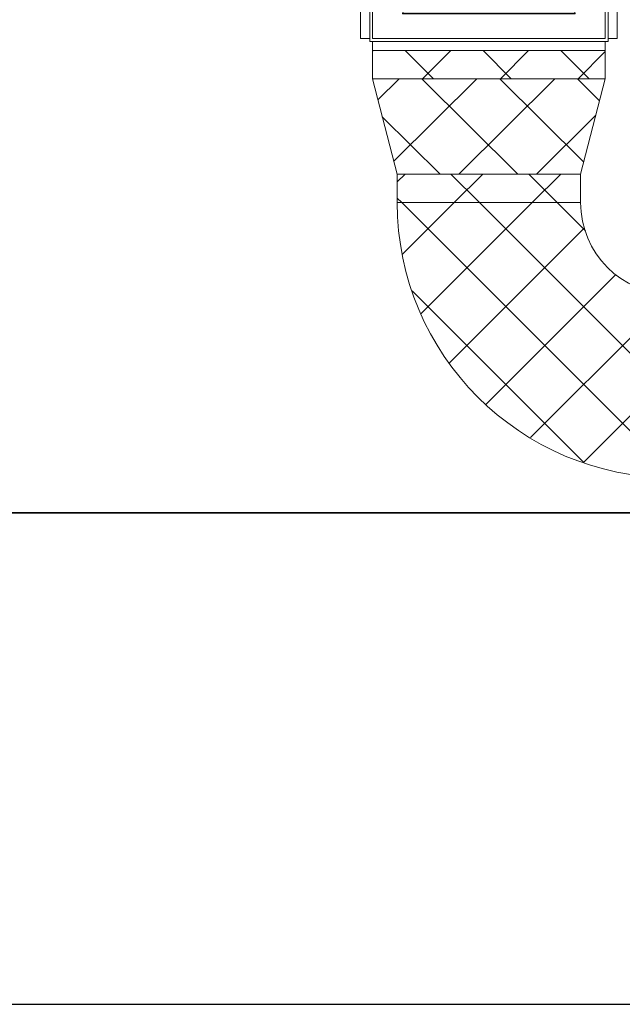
# Model space of a CAD drawing. Header units: metres. Extents: x 391.1 to 427.5, y 12.7 to 29.9.
# Tile 6 of 252: x 406.3 to 407.9, y 12.8 to 15.5. Entities that reach past the tile are written whole.
import ezdxf

# ---------------------------------------------------------------- set-up
doc = ezdxf.new("R2010")
doc.units = ezdxf.units.M
doc.layers.add('01_SUELOS', color=7, linetype='Continuous', lineweight=25, true_color=0x007f00)
for name, color, linetype, lineweight in [('A-DETL-____-MBND', 7, 'Continuous', 18), ('A-DETL-GENF-OTLN', 7, 'Continuous', 18), ('A-WALL-____-MCUT', 7, 'Continuous', 25), ('A-WALL-____-OTLN', 7, 'Continuous', 25), ('M-EQPM-____-OTLN', 7, 'Continuous', 18), ('M-HVAC-DUCT-OTLN', 7, 'Continuous', 18)]:
    doc.layers.add(name, color=color, linetype=linetype, lineweight=lineweight)
pattern_1 = [(45, (0, 0), (-0.106066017, 0.106066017), []), (135, (0, 0), (-0.106066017, -0.106066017), [])]

# ---------------------------------------------------------------- blocks, each defined once
blk = doc.blocks.new('Family - LONDR55-XX_ZZ-ARQ-CAA-M3D-Londres55-151093-01_CLI_AIRE_PS1')
at = {"layer": '01_SUELOS', "color": 9, "true_color": 0xaad4aa}
for p, q in [((0, 0), (26.635, 0)), ((26.635, 0), (0, 0))]:
    blk.add_line(p, q, dxfattribs=at)
blk = doc.blocks.new('Family - Mur PS-2-151177-01_CLI_AIRE_PS1')
at = {"layer": 'A-DETL-____-MBND', "color": 253, "true_color": 0xaaaaaa}
for p, q in [((31.836, 1.34), (0, 1.34)), ((0, 1.34), (31.836, 1.34)), ((-0.95, 0), (31.5586, 0)), ((0, 0), (31.5586, 0)), ((31.5586, 0), (0, 0))]:
    blk.add_line(p, q, dxfattribs=at)
blk = doc.blocks.new('Family - Mur PS-1-153352-01_CLI_AIRE_PS1')
at = {"layer": 'A-WALL-____-MCUT', "color": 253, "true_color": 0xaaaaaa}
for p, q in [((16.935, 1.34), (0, 1.34)), ((0, 0), (16.935, 0))]:
    blk.add_line(p, q, dxfattribs=at)
at = {"layer": 'A-WALL-____-OTLN', "color": 253, "true_color": 0xaaaaaa}
for p, q in [((16.935, 1.34), (0, 1.34)), ((0, 0), (16.935, 0))]:
    blk.add_line(p, q, dxfattribs=at)
at = {"layer": 'A-WALL-____-OTLN', "color": 253, "lineweight": 18, "true_color": 0xaaaaaa}
blk.add_line((0, 0), (16.935, 0), dxfattribs=at)
blk = doc.blocks.new('LONDR55-XX_ZZ-ARQ-CAA-M3D-Londres55_ifc-1-01_CLI_AIRE_PS1')
at = {"layer": '01_SUELOS', "color": 253, "lineweight": 18, "true_color": 0xaaaaaa}
blk.add_blockref('Family - LONDR55-XX_ZZ-ARQ-CAA-M3D-Londres55-151093-01_CLI_AIRE_PS1', (392.0964, 14.1807), dxfattribs=at)
at = {"layer": 'A-WALL-____-OTLN', "color": 253, "lineweight": 18, "true_color": 0xaaaaaa}
for name, p in [('Family - Mur PS-2-151177-01_CLI_AIRE_PS1', (392.0997, 12.8406)), ('Family - Mur PS-1-153352-01_CLI_AIRE_PS1', (400.7564, 12.8406))]:
    blk.add_blockref(name, p, dxfattribs=at)
blk = doc.blocks.new('ZYR_03_06_01 Ventilador Caixa Aportació - VI02-431669-01_CLI_AIRE_PS1')
at = {"layer": 'A-DETL-GENF-OTLN', "true_color": 0xff18ff}
blk.add_hatch(color=6, dxfattribs=at).paths.add_polyline_path([(-0.3045, -0.2357), (-0.3035, -0.2357), (0.3026, -0.002), (0.3026, 0.002), (-0.3045, 0.2357), (-0.3045, 0.002)])
at = {"layer": 'A-DETL-GENF-OTLN', "color": 6, "true_color": 0xff00ff}
for p, q in [((-0.38, 0.325), (0.38, 0.325)), ((-0.38, -0.325), (-0.38, 0.325)), ((0.38, 0.325), (0.38, -0.325)), ((-0.3035, 0.2357), (-0.3045, 0.2357)), ((-0.3045, 0.2357), (-0.3045, -0.2357)), ((-0.3045, 0.2357), (-0.3045, -0.2357)), ((-0.3045, 0.2357), (-0.3035, 0.2357)), ((0.3026, 0.002), (-0.3035, 0.2357)), ((-0.3035, 0.2357), (-0.3035, -0.2357)), ((-0.3035, 0.2357), (0.3035, 0.0016)), ((0.3035, 0.0016), (0.3025, 0.0016)), ((0.3026, -0.002), (0.3026, 0.002)), ((0.3035, 0.0016), (0.3035, -0.0016)), ((-0.3035, -0.2357), (0.3035, -0.0016)), ((-0.3035, -0.2357), (0.3026, -0.002)), ((0.3035, -0.0016), (0.3025, -0.0016)), ((-0.3045, -0.2357), (-0.3035, -0.2357)), ((-0.3045, -0.2357), (-0.3035, -0.2357)), ((0.38, -0.325), (-0.38, -0.325))]:
    blk.add_line(p, q, dxfattribs=at)
at = {"layer": 'M-EQPM-____-OTLN', "color": 6, "true_color": 0xff00ff}
for p, q in [((-0.3725, 0.35), (0.3725, 0.35)), ((0.3725, 0.35), (-0.3725, 0.35)), ((-0.3725, 0.325), (-0.3725, 0.35)), ((-0.3725, 0.35), (-0.3725, 0.325)), ((0.3725, 0.35), (0.3725, 0.325)), ((0.3725, 0.35), (0.3725, 0.325)), ((0.38, 0.325), (-0.38, 0.325)), ((-0.38, 0.325), (-0.38, -0.325)), ((-0.38, -0.325), (-0.38, 0.325)), ((-0.38, 0.325), (0.38, 0.325)), ((-0.3725, 0.325), (0.3725, 0.325)), ((0.3725, 0.325), (-0.3725, 0.325)), ((0.38, -0.325), (0.38, 0.325)), ((0.38, 0.325), (0.38, -0.325)), ((-0.405, -0.3175), (-0.405, 0.3175)), ((-0.405, 0.3175), (-0.405, -0.3175)), ((-0.405, 0.3175), (-0.38, 0.3175)), ((-0.405, 0.3175), (-0.38, 0.3175)), ((-0.38, -0.3175), (-0.38, 0.3175)), ((-0.38, 0.3175), (-0.38, -0.3175)), ((0.3725, 0.3175), (-0.3725, 0.3175)), ((-0.3725, 0.3175), (-0.3725, -0.3175)), ((-0.3725, -0.3175), (-0.3725, 0.3175)), ((-0.3725, 0.3175), (0.3725, 0.3175)), ((0.3725, -0.3175), (0.3725, 0.3175)), ((0.3725, 0.3175), (0.3725, -0.3175)), ((0.38, 0.3175), (0.38, -0.3175)), ((0.38, -0.3175), (0.38, 0.3175)), ((0.405, 0.3175), (0.38, 0.3175)), ((0.38, 0.3175), (0.405, 0.3175)), ((0.405, 0.3175), (0.405, -0.3175)), ((0.405, -0.3175), (0.405, 0.3175)), ((-0.38, -0.3175), (-0.405, -0.3175)), ((-0.405, -0.3175), (-0.38, -0.3175)), ((-0.3725, -0.3175), (0.3725, -0.3175)), ((0.3725, -0.3175), (-0.3725, -0.3175)), ((0.38, -0.3175), (0.405, -0.3175)), ((0.38, -0.3175), (0.405, -0.3175)), ((-0.38, -0.325), (0.38, -0.325)), ((0.38, -0.325), (-0.38, -0.325)), ((0.3725, -0.325), (-0.3725, -0.325)), ((-0.3725, -0.325), (0.3725, -0.325)), ((-0.3725, -0.325), (-0.3725, -0.35)), ((-0.3725, -0.325), (-0.3725, -0.35)), ((0.3725, -0.35), (0.3725, -0.325)), ((0.3725, -0.325), (0.3725, -0.35)), ((0.3725, -0.35), (-0.3725, -0.35)), ((-0.3725, -0.35), (0.3725, -0.35))]:
    blk.add_line(p, q, dxfattribs=at)
blk = doc.blocks.new('M_Transición rectangular - Ángulo - 60 grados-V5-01_CLI_AIRE_PS1')
at = {"layer": 'M-HVAC-DUCT-OTLN', "true_color": 0x00c800}
h = blk.add_hatch(dxfattribs=at)
h.set_pattern_fill('FP_8', color=92, style=0, pattern_type=2)
h.set_pattern_definition([(134.778, (14.811, -407.566), (-0.10524742, -0.10606914), []), (225.222, (14.811, -407.566), (0.10524742, -0.10606914), [])])
h.paths.add_polyline_path([(0.2598, 0.25), (0, 0.3175), (0, -0.3175), (0.2598, -0.25)])
at = {"layer": 'M-HVAC-DUCT-OTLN', "color": 92, "true_color": 0x00c800}
for p, q in [((0, 0.3175), (0, -0.3175)), ((0, 0.3175), (0.2598, 0.25)), ((0, 0.3175), (0.2598, 0.25)), ((0, -0.3175), (0, 0.3175)), ((0.2598, -0.25), (0.2598, 0.25)), ((0.2598, 0.25), (0.2598, -0.25)), ((0, -0.3175), (0.2598, -0.25)), ((0.2598, -0.25), (0, -0.3175))]:
    blk.add_line(p, q, dxfattribs=at)
blk = doc.blocks.new('M_Codo rectangular - Radio - 1 W-V6-01_CLI_AIRE_PS1')
at = {"layer": 'M-HVAC-DUCT-OTLN', "true_color": 0x00c800}
h = blk.add_hatch(dxfattribs=at)
h.set_pattern_fill('FP_5', color=92, style=0, pattern_type=2)
h.set_pattern_definition(pattern_1)
h.paths.add_polyline_path([(408.0656, 14.2771), (408.0656, 14.7771), (408.01, 14.7834), (407.9571, 14.8019), (407.9097, 14.8317), (407.8702, 14.8713), (407.8404, 14.9187), (407.8219, 14.9715), (407.8156, 15.0271), (407.3156, 15.0271), (407.3211, 14.9367), (407.3374, 14.8477), (407.3643, 14.7612), (407.4015, 14.6786), (407.4484, 14.6011), (407.5042, 14.5298), (407.5683, 14.4658), (407.6396, 14.4099), (407.7171, 14.363), (407.7997, 14.3259), (407.8861, 14.2989), (407.9752, 14.2826)])
at = {"layer": 'M-HVAC-DUCT-OTLN', "color": 92, "true_color": 0x00c800}
for p, q in [((407.8156, 15.0271), (407.3156, 15.0271)), ((407.3156, 15.0271), (407.8156, 15.0271)), ((408.0656, 14.7771), (408.0656, 14.2771)), ((408.0656, 14.2771), (408.0656, 14.7771))]:
    blk.add_line(p, q, dxfattribs=at)
for radius in [0.75, 0.75, 0.25, 0.25]:
    blk.add_arc((408.0656, 15.0271), radius, 180, 270, dxfattribs=at)

msp = doc.modelspace()

# ---------------------------------------------------------------- hatches: boundary and pattern name
at = {"layer": 'M-HVAC-DUCT-OTLN', "true_color": 0x00c800}
h = msp.add_hatch(dxfattribs=at)
h.set_pattern_fill('FP_1', color=92, style=0, pattern_type=2)
h.set_pattern_definition(pattern_1)
h.paths.add_polyline_path([(407.8831, 15.3648), (407.8831, 15.4418), (407.2481, 15.4418), (407.2481, 15.3648)])
h = msp.add_hatch(dxfattribs=at)
h.set_pattern_fill('FP_1', color=92, style=0, pattern_type=2)
h.set_pattern_definition(pattern_1)
h.paths.add_polyline_path([(407.3156, 15.0271), (407.8156, 15.0271), (407.8156, 15.105), (407.3156, 15.105)])

# ---------------------------------------------------------------- linework, layer by layer
at = {"layer": 'M-HVAC-DUCT-OTLN', "color": 92, "true_color": 0x00c800}
for p, q in [((407.8831, 15.4418), (407.2481, 15.4418)), ((407.2481, 15.3648), (407.2481, 15.4418)), ((407.8831, 15.4418), (407.8831, 15.3648)), ((407.8831, 15.3648), (407.2481, 15.3648)), ((407.3156, 15.105), (407.8156, 15.105)), ((407.3156, 15.0271), (407.3156, 15.105)), ((407.8156, 15.105), (407.8156, 15.0271)), ((407.3156, 15.0271), (407.8156, 15.0271))]:
    msp.add_line(p, q, dxfattribs=at)

# ---------------------------------------------------------------- block references
at = {"lineweight": 5}
msp.add_blockref('LONDR55-XX_ZZ-ARQ-CAA-M3D-Londres55_ifc-1-01_CLI_AIRE_PS1', (0, 0), dxfattribs=at)
at = {"layer": 'A-DETL-GENF-OTLN', "color": 6, "true_color": 0xff00ff, "rotation": 89.9999999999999}
msp.add_blockref('ZYR_03_06_01 Ventilador Caixa Aportació - VI02-431669-01_CLI_AIRE_PS1', (407.5656, 15.8468), dxfattribs=at)
at = {"layer": 'M-HVAC-DUCT-OTLN', "color": 92, "true_color": 0x00c800, "rotation": 270}
msp.add_blockref('M_Transición rectangular - Ángulo - 60 grados-V5-01_CLI_AIRE_PS1', (407.5656, 15.3648), dxfattribs=at)
at = {"layer": 'M-HVAC-DUCT-OTLN', "color": 92, "true_color": 0x00c800}
msp.add_blockref('M_Codo rectangular - Radio - 1 W-V6-01_CLI_AIRE_PS1', (0, 0), dxfattribs=at)

doc.saveas('drawing.dxf')
